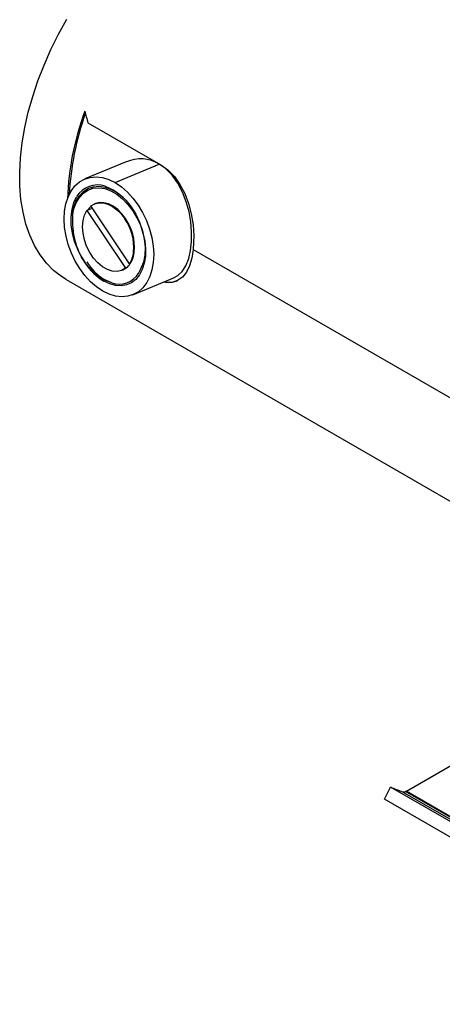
# Model space of a CAD drawing. Header units: inches. Extents: x 0 to 44, y 0 to 34.
# Tile 6 of 26: x 10.6 to 13.6, y 22.4 to 29.2. Entities that reach past the tile are written whole.
import ezdxf

# ---------------------------------------------------------------- set-up
doc = ezdxf.new("R2010")
doc.units = ezdxf.units.IN
doc.header["$LTSCALE"] = 4
doc.header["$MEASUREMENT"] = 0

msp = doc.modelspace()

# ---------------------------------------------------------------- linework, layer by layer
for p, q in [((11.087, 28.5293), (11.5929, 28.2373)), ((11.3538, 28.2585), (11.0653, 28.1387)), ((11.2756, 28.1133), (11.5826, 28.2408)), ((11.079, 27.9191), (11.0839, 27.9211)), ((11.079, 27.9191), (11.3477, 27.5165)), ((11.0839, 27.9211), (11.118, 27.9353)), ((11.3765, 27.548), (11.1078, 27.9505)), ((11.1368, 27.9665), (11.1319, 27.9644)), ((11.4024, 27.9195), (11.3987, 27.9166)), ((10.9781, 27.8853), (10.9802, 27.8813)), ((11.344, 27.8603), (11.3489, 27.8624)), ((11.8201, 27.6466), (13.7191, 26.5504)), ((11.4094, 27.6335), (11.4045, 27.6315)), ((11.3236, 27.5026), (11.3285, 27.5047)), ((11.3285, 27.5047), (11.3526, 27.5186)), ((11.3526, 27.5186), (11.3477, 27.5165)), ((11.3765, 27.548), (11.3814, 27.55)), ((10.9355, 27.4379), (13.6363, 25.8787)), ((11.2521, 27.4148), (11.2002, 27.4386)), ((11.4, 27.3324), (11.6882, 27.4521)), ((13.3035, 23.875), (13.6933, 24.1)), ((13.1505, 23.8187), (13.1936, 23.903)), ((15.6685, 22.4743), (13.1936, 23.903)), ((13.1936, 23.903), (13.2762, 23.8707)), ((13.2762, 23.8707), (15.7511, 22.442)), ((15.7725, 22.4433), (13.2976, 23.872)), ((15.7784, 22.4462), (13.3035, 23.875)), ((15.6253, 22.39), (13.1505, 23.8187))]:
    msp.add_line(p, q)
at = {"flags": 128}
for points in [[(10.9355, 27.4379), (10.902, 27.4589), (10.8472, 27.5019), (10.7975, 27.5525), (10.7531, 27.6104), (10.7145, 27.6752), (10.6817, 27.7465), (10.655, 27.824), (10.6346, 27.9072), (10.6205, 27.9956), (10.6128, 28.0887), (10.6117, 28.1859), (10.617, 28.2867), (10.6288, 28.3904), (10.6469, 28.4965), (10.6714, 28.6044), (10.702, 28.7134), (10.7386, 28.8228), (10.7809, 28.932), (10.8287, 29.0405), (10.8817, 29.1475), (10.9397, 29.2524)], [(11.6878, 27.4532), (11.7125, 27.4654), (11.7433, 27.4941), (11.7682, 27.5332), (11.7878, 27.5836), (11.8005, 27.6396), (11.8073, 27.7042), (11.8078, 27.7698), (11.802, 27.8399), (11.79, 27.9095), (11.7711, 27.9796), (11.7453, 28.0467), (11.7118, 28.11), (11.6723, 28.1645), (11.6253, 28.2111), (11.5826, 28.2408)], [(11.5929, 28.2373), (11.643, 28.2014), (11.6882, 28.1552), (11.7273, 28.1), (11.7599, 28.0378), (11.7864, 27.9683), (11.8059, 27.8953), (11.8185, 27.8195), (11.824, 27.7445), (11.8201, 27.6466)], [(11.1897, 27.3578), (11.1463, 27.387), (11.1045, 27.4233), (11.0654, 27.466), (11.0297, 27.5141), (10.9981, 27.5668), (10.9713, 27.6229), (10.9498, 27.6812), (10.9341, 27.7407), (10.9244, 27.8001), (10.921, 27.8582), (10.924, 27.9137), (10.9333, 27.9657), (10.9486, 28.0129), (10.9697, 28.0546), (10.9962, 28.0897), (11.0275, 28.1176), (11.063, 28.1377), (11.1019, 28.1497), (11.1435, 28.1532), (11.1869, 28.1482), (11.2312, 28.1348), (11.2756, 28.1133)], [(10.9773, 27.8868), (10.9867, 27.9368), (11.0029, 27.9813), (11.0254, 28.0193), (11.0537, 28.0496), (11.0868, 28.0715), (11.1241, 28.0843), (11.1644, 28.0877), (11.2066, 28.0816), (11.2496, 28.0662), (11.2923, 28.0419), (11.3313, 28.0112)], [(10.9802, 27.8813), (10.9894, 27.93), (11.0051, 27.9735), (11.0271, 28.0105), (11.0546, 28.04), (11.0869, 28.0613), (11.1232, 28.0738), (11.1624, 28.0771), (11.2036, 28.0712), (11.2455, 28.0561), (11.2871, 28.0324), (11.3272, 28.0007), (11.3647, 27.9617), (11.3987, 27.9166)], [(11.2756, 28.1133), (11.3191, 28.0841), (11.3608, 28.0478), (11.3999, 28.0051), (11.4356, 27.957), (11.4672, 27.9043), (11.494, 27.8483), (11.5155, 27.7899), (11.5312, 27.7304), (11.5409, 27.671), (11.5443, 27.6129), (11.5413, 27.5574), (11.5321, 27.5054), (11.5167, 27.4582), (11.4956, 27.4166), (11.4691, 27.3814), (11.4378, 27.3535), (11.4024, 27.3334), (11.3634, 27.3215), (11.3218, 27.3179), (11.2784, 27.3229), (11.2341, 27.3363), (11.1897, 27.3578)], [(11.2066, 28.0893), (11.2667, 28.061), (11.3096, 28.0298), (11.3501, 27.9905), (11.3869, 27.9444), (11.4192, 27.8926), (11.4457, 27.8367), (11.4659, 27.7782), (11.4786, 27.7201), (11.4842, 27.6629), (11.4824, 27.6088), (11.4734, 27.5589), (11.4398, 27.4844)], [(11.2521, 27.4148), (11.1912, 27.4392), (11.1497, 27.4672), (11.1103, 27.503), (11.0741, 27.5457), (11.0421, 27.5941), (11.0152, 27.6468), (10.9941, 27.7023), (10.9789, 27.7605), (10.9706, 27.8184), (10.9697, 27.8748), (10.976, 27.9278), (10.9887, 27.9745), (11.0077, 28.0154)], [(11.3477, 27.5165), (11.3201, 27.5013), (11.2892, 27.4946), (11.2559, 27.4968), (11.2216, 27.5078), (11.1875, 27.5271), (11.1549, 27.5541), (11.1251, 27.5878), (11.099, 27.6268), (11.0777, 27.6699), (11.062, 27.7152), (11.0524, 27.7613), (11.0493, 27.8063), (11.0528, 27.8486), (11.0628, 27.8867), (11.079, 27.9191)], [(11.1078, 27.9505), (11.1335, 27.9651), (11.1623, 27.9721), (11.1932, 27.9713), (11.2253, 27.9628), (11.2574, 27.9468), (11.2886, 27.9239), (11.3178, 27.8947), (11.344, 27.8603)], [(11.3489, 27.8624), (11.3227, 27.8968), (11.2935, 27.9259), (11.2623, 27.9489), (11.2302, 27.9649), (11.1981, 27.9734), (11.1672, 27.9741), (11.1384, 27.9671), (11.1368, 27.9665)], [(11.3987, 27.9166), (11.4275, 27.868), (11.4513, 27.8159), (11.4694, 27.7618), (11.4815, 27.7069), (11.4871, 27.6529), (11.4862, 27.6009), (11.4788, 27.5524), (11.465, 27.5086), (11.4452, 27.4707), (11.42, 27.4396), (11.39, 27.4161), (11.3559, 27.4009), (11.3186, 27.3942), (11.2791, 27.3964), (11.2384, 27.4072), (11.1976, 27.4266)], [(11.8201, 27.6466), (11.8097, 27.5859), (11.7935, 27.5328), (11.7715, 27.4888), (11.7441, 27.4547), (11.7106, 27.4307), (11.6718, 27.4179), (11.6272, 27.4167), (11.6113, 27.4201)]]:
    msp.add_lwpolyline(points, dxfattribs=at)
for centre, radius, start, end in [((12.9412, 27.926), 1.9985, 159.94379, 177.83286), ((12.9382, 27.9302), 1.9844, 160.43566, 177.10676), ((11.4532, 28.0385), 0.2401, 57.38867, 114.32833), ((11.1554, 27.9224), 0.1746, 72.94228, 147.78001), ((11.1904, 27.8526), 0.1266, 130.19381, 147.22687), ((11.4855, 27.8401), 0.507, 175.33541, 214.28709), ((11.0507, 27.6603), 0.355, 355.33541, 34.28709), ((11.0556, 27.6624), 0.355, 355.33541, 34.28709), ((11.2132, 27.6492), 0.1922, 328.21832, 354.71103), ((11.2181, 27.6512), 0.1922, 328.21832, 354.71103), ((11.4097, 27.7748), 0.4077, 212.70716, 238.64955), ((11.4058, 27.762), 0.3833, 211.6308, 237.55274), ((11.276, 27.6178), 0.1254, 307.68531, 327.27548), ((11.3034, 27.5643), 0.1581, 251.05612, 329.64624), ((11.6574, 27.5481), 0.128, 254.25822, 295.16928), ((13.2852, 23.8979), 0.0286, 251.65708, 295.58318), ((13.278, 23.9188), 0.0507, 292.69029, 300.13081)]:
    msp.add_arc(centre, radius, start, end)
msp.add_ellipse((12.41, 28.3937), major_axis=(-0.9953, 1.9736), ratio=0.535788, start_param=1.200249, end_param=1.240521)

doc.saveas('drawing.dxf')
